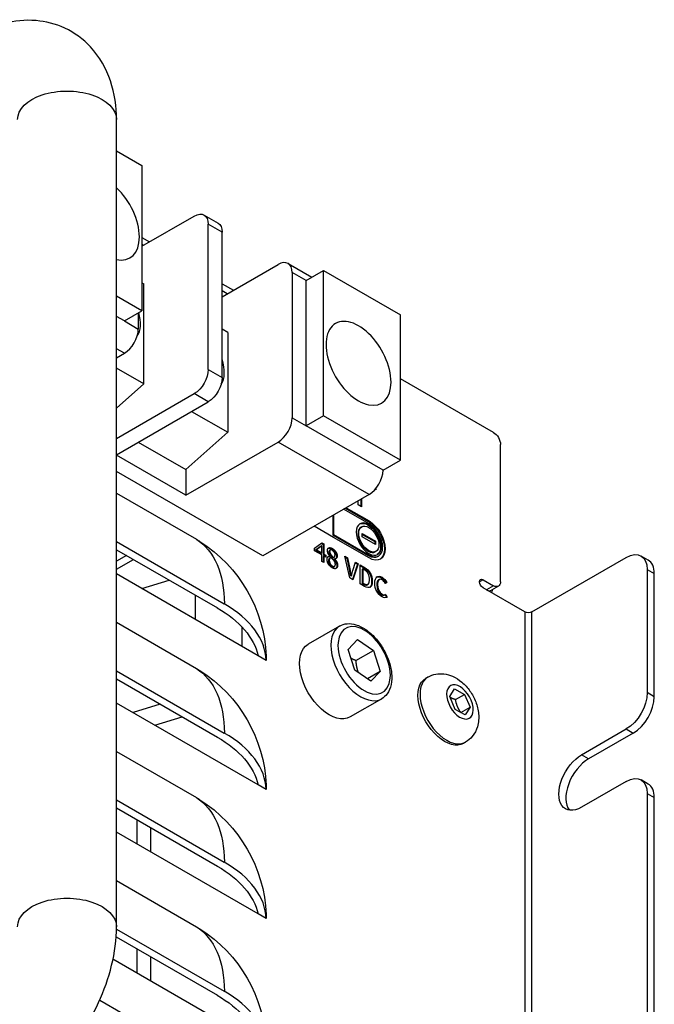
# Model space of a CAD drawing. Header units: millimetres. Extents: x 165 to 2541, y 199 to 1879.
# Tile 59 of 61: x 2351 to 2383, y 1575 to 1625. Entities that reach past the tile are written whole.
import ezdxf

# ---------------------------------------------------------------- set-up
doc = ezdxf.new("R2010")
doc.units = ezdxf.units.MM
doc.header["$LTSCALE"] = 4
doc.layers.add('01_Object Line', color=4, linetype='Continuous')

msp = doc.modelspace()

# ---------------------------------------------------------------- linework, layer by layer
at = {"layer": '01_Object Line', "ltscale": 0.657895}
for p, q in [((2355.962, 1578.644), (2355.962, 1619.469)), ((2355.962, 1617.882), (2357.245, 1617.142)), ((2357.245, 1617.142), (2357.245, 1609.793)), ((2360.397, 1614.64), (2361.104, 1614.231)), ((2357.245, 1613.059), (2359.897, 1614.59)), ((2361.311, 1613.774), (2360.604, 1614.182)), ((2360.604, 1606.833), (2360.604, 1614.182)), ((2361.311, 1606.425), (2361.311, 1613.774)), ((2357.245, 1613.508), (2357.634, 1613.284)), ((2357.323, 1613.104), (2357.245, 1613.149)), ((2361.311, 1610.508), (2364.14, 1612.141)), ((2364.64, 1612.19), (2365.847, 1611.493)), ((2365.554, 1611.324), (2364.847, 1611.732)), ((2364.847, 1611.732), (2364.847, 1604.384)), ((2365.554, 1611.324), (2366.438, 1611.834)), ((2366.438, 1604.486), (2366.438, 1611.834)), ((2366.438, 1611.834), (2370.327, 1609.589)), ((2357.245, 1611.219), (2357.351, 1611.158)), ((2357.351, 1606.102), (2357.351, 1611.158)), ((2361.311, 1611.161), (2361.877, 1610.834)), ((2365.554, 1603.976), (2365.554, 1611.324)), ((2361.566, 1610.655), (2361.311, 1610.802)), ((2357.245, 1609.793), (2355.962, 1610.534)), ((2361.311, 1610.548), (2361.346, 1610.528)), ((2356.361, 1609.283), (2357.245, 1609.793)), ((2357.068, 1609.691), (2357.068, 1608.875)), ((2356.361, 1609.283), (2355.962, 1609.513)), ((2356.361, 1609.283), (2357.068, 1608.875)), ((2370.327, 1602.241), (2370.327, 1609.589)), ((2361.594, 1608.708), (2361.311, 1608.871)), ((2361.594, 1608.708), (2361.594, 1603.652)), ((2356.361, 1607.65), (2355.962, 1607.88)), ((2355.962, 1607.419), (2356.361, 1607.65)), ((2357.351, 1606.102), (2355.962, 1606.904)), ((2360.604, 1606.833), (2361.311, 1606.425)), ((2375.029, 1603.649), (2370.327, 1606.364)), ((2355.962, 1604.87), (2357.351, 1606.102)), ((2355.962, 1603.337), (2359.897, 1605.609)), ((2355.962, 1602.52), (2360.604, 1605.2)), ((2360.604, 1605.2), (2359.897, 1605.609)), ((2359.758, 1604.712), (2361.594, 1603.652)), ((2364.847, 1604.384), (2365.554, 1603.976)), ((2366.438, 1604.486), (2365.554, 1603.976)), ((2370.327, 1602.241), (2366.438, 1604.486)), ((2369.443, 1601.73), (2365.554, 1603.976)), ((2357.068, 1603.159), (2359.473, 1601.771)), ((2359.473, 1601.771), (2361.594, 1603.652)), ((2359.473, 1600.465), (2364.14, 1603.159)), ((2368.736, 1600.506), (2364.14, 1603.159)), ((2375.383, 1596.096), (2375.383, 1603.037)), ((2359.473, 1600.465), (2355.962, 1602.491)), ((2369.443, 1601.73), (2370.327, 1602.241)), ((2363.362, 1597.403), (2355.962, 1601.675)), ((2359.473, 1601.771), (2359.473, 1600.465)), ((2369.073, 1600.735), (2369.036, 1600.756)), ((2369.038, 1600.758), (2369.038, 1600.755)), ((2369.073, 1600.799), (2369.073, 1600.735)), ((2355.962, 1600.573), (2360.003, 1598.24)), ((2368.736, 1600.506), (2363.362, 1597.403)), ((2368.185, 1599.98), (2368.185, 1600.188)), ((2368.316, 1600.263), (2368.316, 1599.905)), ((2368.352, 1600.284), (2368.352, 1599.884)), ((2368.738, 1599.022), (2367.452, 1599.764)), ((2367.541, 1599.816), (2368.703, 1599.145)), ((2367.577, 1599.836), (2368.738, 1599.166)), ((2368.352, 1599.884), (2368.185, 1599.98)), ((2366.905, 1599.448), (2366.905, 1598.459)), ((2366.94, 1599.469), (2366.94, 1598.48)), ((2366.94, 1598.332), (2365.956, 1598.901)), ((2368.366, 1598.872), (2368.33, 1598.852)), ((2368.738, 1599.166), (2368.703, 1599.145)), ((2366.94, 1598.48), (2366.905, 1598.459)), ((2366.905, 1598.459), (2368.703, 1597.421)), ((2366.94, 1598.336), (2366.937, 1598.334)), ((2366.94, 1598.48), (2368.738, 1597.442)), ((2366.94, 1598.336), (2366.94, 1598.332)), ((2368.738, 1597.298), (2366.94, 1598.336)), ((2368.388, 1598.531), (2369.062, 1598.142)), ((2368.388, 1598.358), (2368.388, 1598.531)), ((2368.388, 1598.49), (2369.027, 1598.122)), ((2369.062, 1597.969), (2368.388, 1598.358)), ((2355.962, 1598.123), (2361.417, 1594.974)), ((2355.962, 1597.715), (2361.064, 1594.77)), ((2365.985, 1597.787), (2366.349, 1598.061)), ((2365.985, 1597.655), (2365.985, 1597.787)), ((2366.309, 1597.895), (2366.035, 1597.686)), ((2366.071, 1597.706), (2366.035, 1597.686)), ((2366.035, 1597.686), (2366.309, 1597.528)), ((2366.344, 1597.915), (2366.071, 1597.706)), ((2366.071, 1597.706), (2366.344, 1597.548)), ((2366.344, 1597.915), (2366.309, 1597.895)), ((2366.318, 1598.038), (2366.414, 1597.983)), ((2366.344, 1597.548), (2366.344, 1597.915)), ((2366.349, 1598.061), (2366.449, 1598.003)), ((2366.449, 1598.003), (2366.414, 1597.983)), ((2366.414, 1597.983), (2366.414, 1597.468)), ((2366.449, 1598.003), (2366.449, 1597.488)), ((2366.775, 1597.699), (2366.739, 1597.679)), ((2366.879, 1597.776), (2366.843, 1597.756)), ((2369.062, 1598.142), (2369.027, 1598.122)), ((2369.027, 1598.122), (2369.027, 1597.99)), ((2369.062, 1598.142), (2369.062, 1597.969)), ((2356.467, 1597.423), (2355.962, 1597.132)), ((2355.962, 1596.723), (2356.821, 1597.219)), ((2366.344, 1597.447), (2365.985, 1597.655)), ((2366.344, 1597.548), (2366.309, 1597.528)), ((2366.344, 1597.125), (2366.344, 1597.447)), ((2366.449, 1597.488), (2366.414, 1597.468)), ((2366.414, 1597.468), (2366.511, 1597.412)), ((2366.449, 1597.387), (2366.414, 1597.366)), ((2366.414, 1597.366), (2366.414, 1597.085)), ((2366.449, 1597.488), (2366.546, 1597.432)), ((2366.449, 1597.387), (2366.449, 1597.064)), ((2366.546, 1597.331), (2366.449, 1597.387)), ((2366.546, 1597.432), (2366.511, 1597.412)), ((2366.511, 1597.412), (2366.511, 1597.351)), ((2366.546, 1597.432), (2366.546, 1597.331)), ((2366.743, 1597.622), (2366.708, 1597.601)), ((2366.751, 1597.391), (2366.716, 1597.371)), ((2366.782, 1597.309), (2366.747, 1597.288)), ((2366.751, 1597.391), (2366.751, 1597.395)), ((2366.821, 1597.44), (2366.785, 1597.42)), ((2366.935, 1597.315), (2366.9, 1597.295)), ((2366.964, 1597.327), (2366.929, 1597.307)), ((2366.999, 1597.246), (2366.964, 1597.226)), ((2366.999, 1597.243), (2366.964, 1597.222)), ((2366.964, 1597.226), (2366.964, 1597.222)), ((2366.999, 1597.246), (2366.999, 1597.243)), ((2367.123, 1597.396), (2367.088, 1597.376)), ((2367.508, 1597.391), (2367.646, 1597.311)), ((2367.767, 1596.287), (2367.508, 1597.391)), ((2367.519, 1597.343), (2367.61, 1597.29)), ((2367.646, 1597.311), (2367.61, 1597.29)), ((2367.61, 1597.29), (2367.733, 1596.726)), ((2367.646, 1597.311), (2367.768, 1596.746)), ((2368.738, 1597.442), (2368.703, 1597.421)), ((2369.084, 1597.628), (2369.049, 1597.608)), ((2369.222, 1597.394), (2369.186, 1597.374)), ((2376.973, 1594.565), (2381.746, 1597.321)), ((2382.85, 1597.191), (2382.496, 1597.395)), ((2366.449, 1597.064), (2366.344, 1597.125)), ((2366.724, 1597.174), (2366.688, 1597.154)), ((2366.88, 1596.888), (2366.845, 1596.867)), ((2366.99, 1596.872), (2366.955, 1596.851)), ((2367.144, 1596.925), (2367.108, 1596.904)), ((2367.768, 1596.746), (2367.733, 1596.726)), ((2368.144, 1596.983), (2367.897, 1596.212)), ((2368.179, 1597.003), (2367.921, 1596.198)), ((2367.924, 1596.656), (2368.047, 1597.079)), ((2368.037, 1597.044), (2368.144, 1596.983)), ((2368.047, 1597.079), (2368.179, 1597.003)), ((2368.179, 1597.003), (2368.144, 1596.983)), ((2368.286, 1596.941), (2368.5, 1596.818)), ((2368.286, 1595.987), (2368.286, 1596.941)), ((2368.286, 1596.901), (2368.465, 1596.797)), ((2368.416, 1596.744), (2368.381, 1596.724)), ((2368.381, 1596.724), (2368.381, 1596.015)), ((2368.416, 1596.744), (2368.416, 1596.035)), ((2368.491, 1596.701), (2368.416, 1596.744)), ((2368.5, 1596.818), (2368.465, 1596.797)), ((2382.807, 1596.709), (2383.161, 1596.505)), ((2382.807, 1596.709), (2382.807, 1590.483)), ((2363.125, 1592.354), (2355.962, 1596.49)), ((2367.921, 1596.198), (2367.767, 1596.287)), ((2367.843, 1596.39), (2367.808, 1596.37)), ((2367.808, 1596.37), (2367.814, 1596.367)), ((2367.849, 1596.387), (2367.814, 1596.367)), ((2367.843, 1596.39), (2367.849, 1596.387)), ((2369.245, 1596.202), (2369.209, 1596.182)), ((2374.499, 1596.198), (2374.322, 1596.096)), ((2374.499, 1596.198), (2375.029, 1595.892)), ((2383.161, 1590.279), (2383.161, 1596.505)), ((2357.251, 1595.746), (2358.624, 1596.178)), ((2368.507, 1595.859), (2368.286, 1595.987)), ((2368.416, 1596.035), (2368.381, 1596.015)), ((2368.381, 1596.015), (2368.456, 1595.971)), ((2368.416, 1596.035), (2368.491, 1595.992)), ((2368.491, 1595.992), (2368.456, 1595.971)), ((2368.686, 1595.959), (2368.65, 1595.939)), ((2369.598, 1596.041), (2369.559, 1596.011)), ((2369.633, 1596.061), (2369.562, 1596.006)), ((2369.633, 1596.061), (2369.598, 1596.041)), ((2376.62, 1594.565), (2374.499, 1595.79)), ((2375.029, 1595.892), (2374.675, 1595.688)), ((2375.279, 1595.868), (2374.925, 1595.663)), ((2359.944, 1595.416), (2359.947, 1594.189)), ((2369.569, 1595.448), (2369.533, 1595.428)), ((2369.545, 1595.434), (2369.614, 1595.3)), ((2369.58, 1595.455), (2369.65, 1595.32)), ((2369.65, 1595.32), (2369.614, 1595.3)), ((2376.62, 1594.565), (2376.62, 1548.229)), ((2376.973, 1548.229), (2376.973, 1594.565)), ((2355.962, 1594.041), (2360.003, 1591.708)), ((2362.319, 1592.82), (2362.316, 1593.799)), ((2367.249, 1593.854), (2365.658, 1592.936)), ((2367.675, 1592.671), (2368.146, 1593.17)), ((2368.146, 1593.17), (2368.959, 1592.615)), ((2363.538, 1592.116), (2363.125, 1592.354)), ((2368.018, 1591.617), (2367.675, 1592.671)), ((2368.075, 1592.105), (2368.959, 1592.615)), ((2368.959, 1592.615), (2369.301, 1591.561)), ((2355.962, 1591.591), (2361.417, 1588.442)), ((2368.831, 1591.062), (2368.018, 1591.617)), ((2369.301, 1591.561), (2368.65, 1591.185)), ((2369.301, 1591.561), (2368.831, 1591.062)), ((2371.71, 1591.271), (2371.604, 1591.21)), ((2355.962, 1591.183), (2361.064, 1588.238)), ((2372.822, 1590.287), (2373.061, 1590.669)), ((2373.093, 1589.631), (2372.822, 1590.287)), ((2373.061, 1590.669), (2373.571, 1590.396)), ((2373.111, 1590.131), (2373.571, 1590.396)), ((2373.571, 1590.396), (2373.842, 1589.741)), ((2383.161, 1590.279), (2382.807, 1590.483)), ((2363.125, 1585.822), (2355.962, 1589.958)), ((2358.18, 1589.903), (2356.806, 1589.471)), ((2369.374, 1590.174), (2367.783, 1589.255)), ((2373.383, 1589.476), (2373.842, 1589.741)), ((2373.842, 1589.741), (2373.603, 1589.358)), ((2357.909, 1588.834), (2359.282, 1589.266)), ((2373.603, 1589.358), (2373.093, 1589.631)), ((2379.484, 1587.34), (2381.746, 1588.646)), ((2382.1, 1588.442), (2379.837, 1587.135)), ((2381.746, 1588.646), (2382.1, 1588.442)), ((2373.61, 1587.98), (2373.504, 1587.919)), ((2355.962, 1587.509), (2360.003, 1585.176)), ((2379.837, 1587.135), (2379.484, 1587.34)), ((2363.538, 1585.584), (2363.125, 1585.822)), ((2381.746, 1585.992), (2379.484, 1584.686)), ((2382.85, 1585.862), (2382.496, 1586.067)), ((2382.807, 1585.38), (2383.161, 1585.176)), ((2382.807, 1585.38), (2382.807, 1564.151)), ((2355.962, 1585.059), (2361.417, 1581.91)), ((2383.161, 1563.947), (2383.161, 1585.176)), ((2355.962, 1584.651), (2361.064, 1581.706)), ((2356.998, 1584.053), (2356.998, 1582.828)), ((2363.125, 1579.291), (2355.962, 1583.426)), ((2357.705, 1582.42), (2357.705, 1583.645)), ((2355.962, 1580.977), (2360.003, 1578.644)), ((2363.538, 1579.052), (2363.125, 1579.291)), ((2355.961, 1578.528), (2361.417, 1575.378)), ((2355.944, 1578.129), (2361.064, 1575.174)), ((2356.998, 1577.521), (2356.998, 1576.296)), ((2363.125, 1572.759), (2355.787, 1576.996)), ((2357.705, 1575.888), (2357.705, 1577.113)), ((2355.115, 1574.934), (2360.003, 1572.112))]:
    msp.add_line(p, q, dxfattribs=at)
at = {"layer": '01_Object Line', "ltscale": 0.657895, "extrusion": (0, 0, -1)}
for centre in [(-2356.291, 1592.014), (-2356.291, 1585.482), (-2356.291, 1578.95), (-2356.291, 1572.418)]:
    msp.add_arc(centre, 7.25, 122.4843, 177.5157, dxfattribs=at)
for centre, major_axis, start_param, end_param in [((2353.462, 1619.469), (-2.5, 0), 0, 3.141593), ((2359.897, 1613.774), (0.5, 0.866), 5.497787, 7.068583), ((2360.604, 1613.365), (0.5, 0.866), 0, 0.785398), ((2368.205, 1607.14), (-1.162, 2.014), 2.356194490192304, 8.639379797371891), ((2359.897, 1606.425), (-0.5, -0.866), 3.926991, 5.497787), ((2360.604, 1606.017), (-0.5, -0.866), 3.926991, 5.497787), ((2375.029, 1603.241), (0.25, -0.433), 3.926991, 5.497787), ((2360.003, 1594.157), (2.5, -4.33), 3.926991, 3.978331), ((2356.291, 1592.014), (3.625, 6.279), 0.024385, 0.785398), ((2381.746, 1596.096), (0.75, 1.299), 5.497787, 7.068583), ((2374.499, 1595.994), (-0.125, 0.217), 3.926991, 7.068583), ((2375.029, 1596.301), (0.25, -0.433), 5.497787, 7.068583), ((2355.937, 1591.81), (7.25, 0), 5.497787, 6.152696), ((2376.797, 1594.668), (-0.25, 0), 3.926991, 5.497787), ((2368.488, 1592.116), (-0.937, 1.624), 0.8759014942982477, 7.159086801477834), ((2366.72, 1591.095), (1.063, -1.84), 0, 3.141593), ((2360.003, 1594.157), (2.5, -4.33), 5.446447, 5.497787), ((2360.003, 1587.625), (2.5, -4.33), 3.926991, 3.978331), ((2356.291, 1585.482), (3.625, 6.279), 0.024385, 0.785398), ((2372.554, 1589.564), (0.95, -1.645), 0, 3.141593), ((2373.332, 1590.014), (-0.475, 0.823), 1.796189, 8.079374), ((2381.746, 1589.871), (-0.75, -1.299), 3.926991, 5.497787), ((2355.937, 1585.278), (7.25, 0), 5.497787, 6.152696), ((2379.484, 1586.013), (-0.813, -1.407), 5.497787, 8.63938), ((2360.003, 1587.625), (2.5, -4.33), 5.446447, 5.497787), ((2381.746, 1584.768), (0.75, 1.299), 5.497787, 7.068583), ((2360.003, 1581.093), (2.5, -4.33), 3.926991, 3.978331), ((2356.291, 1578.95), (3.625, 6.279), 0.024385, 0.785398), ((2355.937, 1578.746), (7.25, 0), 5.497787, 6.152696), ((2353.462, 1578.644), (-2.5, 0), 0, 3.141593), ((2360.003, 1581.093), (2.5, -4.33), 5.446447, 5.497787), ((2360.003, 1574.561), (2.5, -4.33), 3.926991, 3.978331), ((2356.291, 1572.418), (3.625, 6.279), 0.024385, 0.785398), ((2355.937, 1572.214), (7.25, 0), 5.497787, 6.152696)]:
    msp.add_ellipse(centre, major_axis=major_axis, ratio=0.57735, start_param=start_param, end_param=end_param, dxfattribs=at)
at = {"layer": '01_Object Line', "ltscale": 0.657895}
for centre, major_axis, start_param, end_param in [((2355.477, 1614.488), (1.162, -2.014), 5.797089, 8.340078), ((2364.14, 1611.324), (0.5, 0.866), 5.497787, 7.068583), ((2355.937, 1609.854), (0.875, -1.516), 0.270272, 1.154844), ((2356.361, 1608.466), (0.5, 0.866), 3.926991, 5.497787), ((2360.18, 1607.405), (0.875, -1.516), 0.270272, 1.202453), ((2364.14, 1603.976), (0.5, 0.866), 3.926991, 5.497787), ((2368.736, 1601.322), (0.5, 0.866), 3.926991, 5.497787), ((2382.1, 1595.892), (0.75, 1.299), 5.497787, 6.283185), ((2374.675, 1596.096), (0.25, -0.433), 5.497787, 6.283185), ((2374.675, 1595.688), (0.25, 0.433), 4.712389, 5.070709), ((2356.291, 1592.014), (7.25, 0), 0.024385, 0.785398), ((2368.311, 1592.014), (-1.063, 1.84), 0, 3.141593), ((2372.66, 1589.626), (-0.95, 1.645), 0, 3.141593), ((2382.1, 1589.667), (0.75, 1.299), 3.926991, 5.497787), ((2356.291, 1585.482), (7.25, 0), 0.024385, 0.785398), ((2379.837, 1585.809), (-0.812, -1.407), 3.926991, 6.06386), ((2382.1, 1584.563), (0.75, 1.299), 5.497787, 6.283185), ((2356.291, 1578.95), (7.25, 0), 0.024385, 0.785398), ((2356.291, 1572.418), (7.25, 0), 0.024385, 0.785398)]:
    msp.add_ellipse(centre, major_axis=major_axis, ratio=0.57735, start_param=start_param, end_param=end_param, dxfattribs=at)
for points, degree, knots in [([(2355.962, 1619.469), (2355.962, 1620.123), (2355.876, 1620.782), (2355.454, 1622.037), (2355.125, 1622.639), (2354.286, 1623.537), (2353.839, 1623.866), (2352.883, 1624.309), (2352.384, 1624.434), (2351.343, 1624.522), (2350.804, 1624.466), (2349.718, 1624.197), (2349.179, 1623.965), (2348.677, 1623.675)], 3, [1.570796, 1.570796, 1.570796, 1.570796, 1.884956, 1.884956, 2.182247, 2.182247, 2.407581, 2.407581, 2.620997, 2.620997, 2.863007, 2.863007, 3.141593, 3.141593, 3.141593, 3.141593]), ([(2368.725, 1597.52), (2368.376, 1597.721), (2368.092, 1598.213), (2368.092, 1598.616), (2368.092, 1599.019), (2368.376, 1599.182), (2368.725, 1598.981), (2369.074, 1598.78), (2369.358, 1598.288), (2369.358, 1597.885), (2369.358, 1597.482), (2369.074, 1597.318), (2368.725, 1597.52)], 3, [0, 0, 0, 0, 1, 1, 1, 2, 2, 2, 3, 3, 3, 4, 4, 4, 4]), ([(2368.33, 1598.852), (2368.238, 1598.799), (2368.181, 1598.685), (2368.181, 1598.523), (2368.181, 1598.2), (2368.409, 1597.805), (2368.69, 1597.643), (2368.83, 1597.562), (2368.957, 1597.555), (2369.049, 1597.608)], 3, [0.499986, 0.499986, 0.499986, 0.499986, 1, 1, 1, 2, 2, 2, 2.499986, 2.499986, 2.499986, 2.499986]), ([(2368.725, 1598.837), (2368.445, 1598.999), (2368.217, 1598.867), (2368.217, 1598.544), (2368.217, 1598.22), (2368.445, 1597.825), (2368.725, 1597.664), (2369.005, 1597.502), (2369.233, 1597.633), (2369.233, 1597.957), (2369.233, 1598.28), (2369.005, 1598.675), (2368.725, 1598.837)], 3, [0, 0, 0, 0, 1, 1, 1, 2, 2, 2, 3, 3, 3, 4, 4, 4, 4]), ([(2368.26, 1599.014), (2368.373, 1599.07), (2368.524, 1599.056), (2368.69, 1598.961), (2369.039, 1598.759), (2369.322, 1598.267), (2369.322, 1597.864), (2369.322, 1597.673), (2369.259, 1597.536), (2369.154, 1597.466)], 3, [1.525739, 1.525739, 1.525739, 1.525739, 2, 2, 2, 3, 3, 3, 3.474305, 3.474305, 3.474305, 3.474305]), ([(2368.703, 1599.145), (2369.149, 1598.888), (2369.512, 1598.259), (2369.512, 1597.744), (2369.512, 1597.497), (2369.428, 1597.32), (2369.292, 1597.232)], 3, [8, 8, 8, 8, 9, 9, 9, 9.47989, 9.47989, 9.47989, 9.47989]), ([(2368.738, 1599.166), (2369.184, 1598.908), (2369.547, 1598.28), (2369.547, 1597.765), (2369.547, 1597.25), (2369.184, 1597.04), (2368.738, 1597.298)], 3, [8, 8, 8, 8, 9, 9, 9, 10, 10, 10, 10]), ([(2368.738, 1597.442), (2369.115, 1597.224), (2369.422, 1597.401), (2369.422, 1597.837), (2369.422, 1598.272), (2369.115, 1598.804), (2368.738, 1599.022)], 3, [3, 3, 3, 3, 4, 4, 4, 5, 5, 5, 5]), ([(2366.747, 1597.288), (2366.726, 1597.277), (2366.688, 1597.218), (2366.688, 1597.154)], 2, [0.429907, 0.429907, 0.429907, 1, 2, 2, 2]), ([(2367.088, 1597.376), (2367.088, 1597.313), (2367.049, 1597.26), (2367.041, 1597.253)], 2, [0, 0, 0, 1, 1.217115, 1.217115, 1.217115]), ([(2366.845, 1596.867), (2366.913, 1596.828), (2366.955, 1596.851), (2366.955, 1596.851)], 2, [0, 0, 0, 1, 1.004608, 1.004608, 1.004608]), ([(2368.465, 1596.797), (2368.719, 1596.651), (2368.863, 1596.405), (2368.863, 1596.094), (2368.863, 1595.948), (2368.831, 1595.851), (2368.772, 1595.805)], 3, [1, 1, 1, 1, 2, 2, 2, 2.470818, 2.470818, 2.470818, 2.470818]), ([(2368.491, 1595.992), (2368.669, 1595.889), (2368.764, 1595.955), (2368.764, 1596.192), (2368.764, 1596.431), (2368.669, 1596.599), (2368.491, 1596.701)], 3, [0, 0, 0, 0, 1, 1, 1, 2, 2, 2, 2]), ([(2368.5, 1596.818), (2368.754, 1596.671), (2368.899, 1596.425), (2368.899, 1596.114), (2368.899, 1595.804), (2368.754, 1595.717), (2368.507, 1595.859)], 3, [1, 1, 1, 1, 2, 2, 2, 3, 3, 3, 3]), ([(2369.025, 1596.035), (2369.025, 1596.346), (2369.189, 1596.438), (2369.398, 1596.317), (2369.501, 1596.258), (2369.582, 1596.154), (2369.633, 1596.061)], 3, [0, 0, 0, 0, 1, 1, 1, 2, 2, 2, 2]), ([(2369.128, 1596.334), (2369.192, 1596.361), (2369.273, 1596.349), (2369.363, 1596.297), (2369.466, 1596.237), (2369.547, 1596.134), (2369.598, 1596.041)], 3, [0.571584, 0.571584, 0.571584, 0.571584, 1, 1, 1, 2, 2, 2, 2]), ([(2369.562, 1596.006), (2369.519, 1596.081), (2369.468, 1596.146), (2369.4, 1596.185), (2369.258, 1596.267), (2369.159, 1596.187), (2369.159, 1595.963), (2369.159, 1595.736), (2369.251, 1595.544), (2369.397, 1595.46), (2369.472, 1595.416), (2369.531, 1595.421), (2369.58, 1595.455)], 3, [3, 3, 3, 3, 4, 4, 4, 5, 5, 5, 6, 6, 6, 7, 7, 7, 7]), ([(2369.65, 1595.32), (2369.583, 1595.27), (2369.499, 1595.27), (2369.393, 1595.331), (2369.185, 1595.451), (2369.025, 1595.722), (2369.025, 1596.035)], 3, [8, 8, 8, 8, 9, 9, 9, 10, 10, 10, 10]), ([(2369.209, 1596.182), (2369.156, 1596.151), (2369.124, 1596.07), (2369.124, 1595.942), (2369.124, 1595.715), (2369.216, 1595.523), (2369.362, 1595.439), (2369.431, 1595.399), (2369.486, 1595.4), (2369.533, 1595.428)], 3, [4.431487, 4.431487, 4.431487, 4.431487, 5, 5, 5, 6, 6, 6, 6.924964, 6.924964, 6.924964, 6.924964]), ([(2367.249, 1593.854), (2367.364, 1593.921), (2367.494, 1593.96), (2367.774, 1593.984), (2367.924, 1593.966), (2368.243, 1593.87), (2368.412, 1593.785), (2368.742, 1593.559), (2368.904, 1593.416), (2369.2, 1593.088), (2369.334, 1592.903), (2369.564, 1592.513), (2369.66, 1592.307), (2369.805, 1591.89), (2369.854, 1591.68), (2369.897, 1591.272), (2369.89, 1591.074), (2369.815, 1590.716), (2369.748, 1590.554), (2369.573, 1590.319), (2369.48, 1590.235), (2369.374, 1590.174)], 3, [5.407284, 5.407284, 5.407284, 5.407284, 5.669892, 5.669892, 5.956727, 5.956727, 6.284557, 6.284557, 6.624755, 6.624755, 6.962296, 6.962296, 7.298101, 7.298101, 7.635347, 7.635347, 7.975496, 7.975496, 8.305468, 8.305468, 8.548876, 8.548876, 8.548876, 8.548876]), ([(2371.71, 1591.271), (2371.834, 1591.343), (2371.97, 1591.392), (2372.25, 1591.447), (2372.392, 1591.449), (2372.685, 1591.414), (2372.831, 1591.369), (2373.137, 1591.235), (2373.287, 1591.135), (2373.582, 1590.887), (2373.719, 1590.733), (2373.955, 1590.396), (2374.053, 1590.213), (2374.203, 1589.826), (2374.255, 1589.622), (2374.293, 1589.202), (2374.282, 1588.984), (2374.163, 1588.592), (2374.08, 1588.422), (2373.859, 1588.157), (2373.742, 1588.056), (2373.61, 1587.98)], 3, [4.486997, 4.486997, 4.486997, 4.486997, 4.682956, 4.682956, 4.894143, 4.894143, 5.153512, 5.153512, 5.497227, 5.497227, 5.907384, 5.907384, 6.320848, 6.320848, 6.735531, 6.735531, 7.133223, 7.133223, 7.42021, 7.42021, 7.628589, 7.628589, 7.628589, 7.628589]), ([(2351.177, 1570.355), (2351.743, 1570.682), (2352.264, 1571.084), (2353.222, 1571.997), (2353.659, 1572.508), (2354.435, 1573.607), (2354.775, 1574.196), (2355.339, 1575.418), (2355.563, 1576.051), (2355.875, 1577.337), (2355.962, 1577.99), (2355.962, 1578.644)], 3, [6.283185, 6.283185, 6.283185, 6.283185, 6.597345, 6.597345, 6.911504, 6.911504, 7.225663, 7.225663, 7.539822, 7.539822, 7.853982, 7.853982, 7.853982, 7.853982])]:
    msp.add_open_spline(points, degree=degree, knots=knots, dxfattribs=at)
for points, degree in [([(2366.634, 1597.671), (2366.634, 1597.776), (2366.772, 1597.838), (2366.879, 1597.776)], 2), ([(2366.676, 1597.79), (2366.743, 1597.814), (2366.843, 1597.756)], 2), ([(2366.739, 1597.679), (2366.708, 1597.661), (2366.708, 1597.601)], 2), ([(2366.878, 1597.684), (2366.819, 1597.718), (2366.743, 1597.687), (2366.743, 1597.622)], 2), ([(2366.843, 1597.756), (2366.954, 1597.692), (2367.088, 1597.481), (2367.088, 1597.376)], 2), ([(2367.016, 1597.456), (2367.016, 1597.52), (2366.943, 1597.646), (2366.878, 1597.684)], 2), ([(2366.879, 1597.776), (2366.989, 1597.712), (2367.123, 1597.501), (2367.123, 1597.396)], 2), ([(2366.614, 1597.228), (2366.614, 1597.305), (2366.684, 1597.392), (2366.751, 1597.391)], 2), ([(2366.684, 1596.988), (2366.649, 1597.046), (2366.614, 1597.17), (2366.614, 1597.228)], 2), ([(2366.751, 1597.395), (2366.692, 1597.47), (2366.634, 1597.599), (2366.634, 1597.671)], 2), ([(2366.663, 1597.362), (2366.686, 1597.371), (2366.716, 1597.371)], 2), ([(2366.708, 1597.601), (2366.708, 1597.555), (2366.746, 1597.468), (2366.785, 1597.42)], 2), ([(2366.817, 1597.321), (2366.772, 1597.313), (2366.724, 1597.239), (2366.724, 1597.174)], 2), ([(2366.743, 1597.622), (2366.743, 1597.575), (2366.782, 1597.488), (2366.821, 1597.44)], 2), ([(2366.785, 1597.42), (2366.802, 1597.399), (2366.872, 1597.322), (2366.9, 1597.295)], 2), ([(2366.936, 1597.194), (2366.918, 1597.217), (2366.856, 1597.281), (2366.817, 1597.321)], 2), ([(2366.821, 1597.44), (2366.837, 1597.42), (2366.907, 1597.342), (2366.935, 1597.315)], 2), ([(2366.9, 1597.295), (2366.916, 1597.3), (2366.929, 1597.307)], 2), ([(2366.935, 1597.315), (2366.983, 1597.33), (2367.016, 1597.399), (2367.016, 1597.456)], 2), ([(2367.032, 1596.977), (2367.032, 1597.035), (2366.992, 1597.126), (2366.936, 1597.194)], 2), ([(2366.964, 1597.222), (2367.035, 1597.143), (2367.108, 1596.991), (2367.108, 1596.904)], 2), ([(2367.123, 1597.396), (2367.123, 1597.333), (2367.059, 1597.247), (2366.999, 1597.246)], 2), ([(2366.999, 1597.243), (2367.07, 1597.163), (2367.144, 1597.012), (2367.144, 1596.925)], 2), ([(2368.703, 1597.421), (2368.892, 1597.312), (2369.063, 1597.302), (2369.186, 1597.374)], 3), ([(2366.879, 1596.795), (2366.818, 1596.83), (2366.719, 1596.929), (2366.684, 1596.988)], 2), ([(2366.688, 1597.154), (2366.688, 1597.068), (2366.777, 1596.906), (2366.845, 1596.867)], 2), ([(2366.724, 1597.174), (2366.724, 1597.089), (2366.813, 1596.926), (2366.88, 1596.888)], 2), ([(2367.144, 1596.925), (2367.144, 1596.805), (2366.992, 1596.729), (2366.879, 1596.795)], 2), ([(2366.88, 1596.888), (2366.949, 1596.848), (2367.032, 1596.895), (2367.032, 1596.977)], 2), ([(2367.108, 1596.904), (2367.108, 1596.805), (2367.056, 1596.762)], 2), ([(2367.733, 1596.726), (2367.761, 1596.601), (2367.779, 1596.497), (2367.808, 1596.37)], 3), ([(2367.768, 1596.746), (2367.796, 1596.621), (2367.814, 1596.517), (2367.843, 1596.39)], 3), ([(2367.849, 1596.387), (2367.877, 1596.481), (2367.897, 1596.563), (2367.924, 1596.656)], 3), ([(2368.456, 1595.971), (2368.539, 1595.923), (2368.604, 1595.912), (2368.65, 1595.939)], 3), ([(2369.614, 1595.3), (2369.614, 1595.299), (2369.613, 1595.299), (2369.612, 1595.298)], 3)]:
    msp.add_open_spline(points, degree=degree, dxfattribs=at)
for points, weights in [([(2368.075, 1592.105), (2367.935, 1592.16), (2367.822, 1592.218)], [1, 1.0369648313, 1.05626458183]), ([(2368.199, 1591.493), (2368.106, 1591.757), (2368.075, 1592.105)], [1.07659138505, 1.0850118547, 1]), ([(2373.111, 1590.131), (2372.955, 1590.176), (2372.845, 1590.23)], [1, 1.06817789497, 1.07626258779]), ([(2373.381, 1589.476), (2373.173, 1589.761), (2373.111, 1590.131)], [1.00057348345, 1.15441326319, 1])]:
    msp.add_rational_spline(points, weights, degree=2, dxfattribs=at)

doc.saveas('drawing.dxf')
